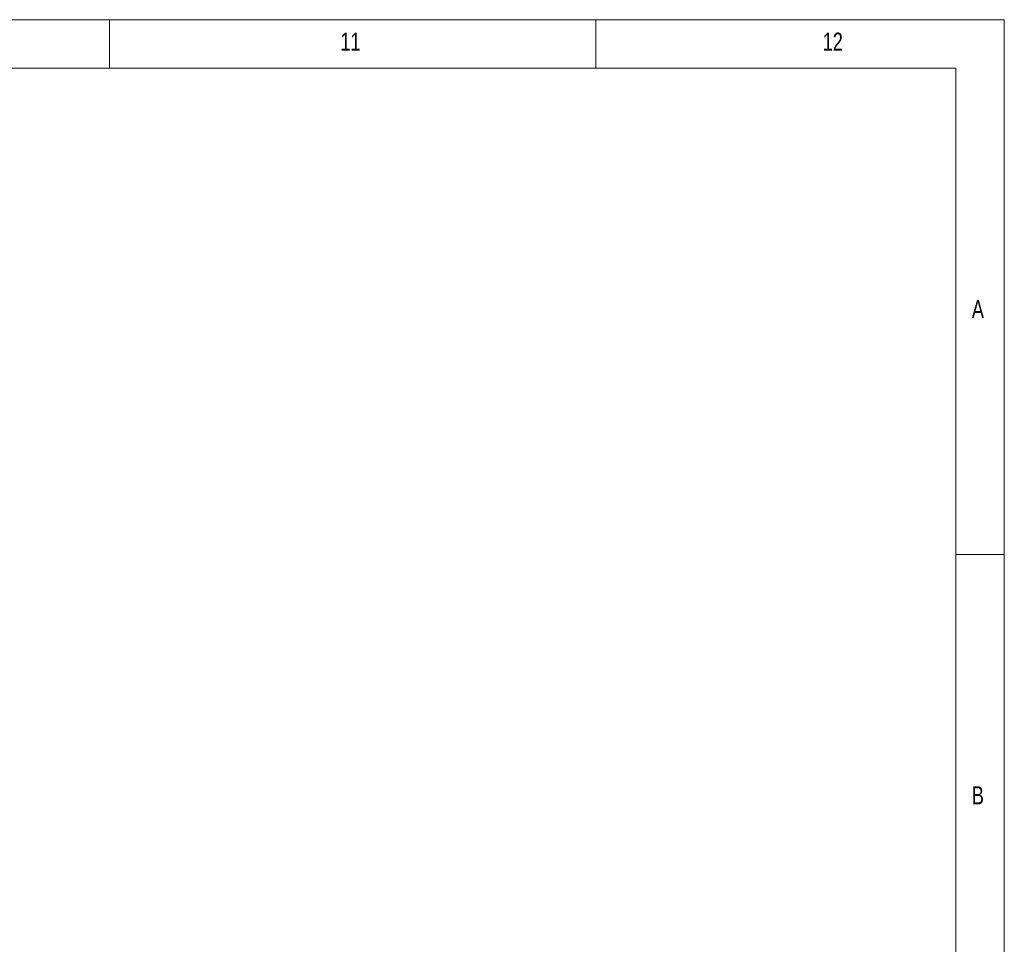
# Model space of a CAD drawing. Header units: millimetres. Extents: x 5 to 589, y 5 to 415.
# Tile 57 of 57: x 488 to 589, y 320 to 415. Entities that reach past the tile are written whole.
import ezdxf

# ---------------------------------------------------------------- set-up
doc = ezdxf.new("R2010")
doc.units = ezdxf.units.MM
doc.layers.add('NOTES', color=6, linetype='Continuous')
doc.styles.add('SLDTEXTSTYLE0', font='TXT', dxfattribs={"width": 0.75})

msp = doc.modelspace()

# ---------------------------------------------------------------- linework, layer by layer
at = {"color": 7, "linetype": 'Continuous', "lineweight": 18}
for p, q in [((589, 415), (5, 415)), ((497, 415), (497, 410)), ((547, 410), (547, 415)), ((589, 5), (589, 415)), ((584, 410), (10, 410)), ((584, 10), (584, 410)), ((584, 360), (589, 360))]:
    msp.add_line(p, q, dxfattribs=at)

# ---------------------------------------------------------------- texts
at = {"layer": 'NOTES', "color": 211, "attachment_point": 1, "style": 'SLDTEXTSTYLE0'}
for s, insert, char_height in [('11', (520.75, 413.668), 1.8521), ('12', (570.333, 413.668), 1.8521), ('A', (585.667, 386.168), 1.852), ('B', (585.667, 336.168), 1.852)]:
    msp.add_mtext(s, dxfattribs=dict(at, insert=insert, char_height=char_height))

doc.saveas('drawing.dxf')
